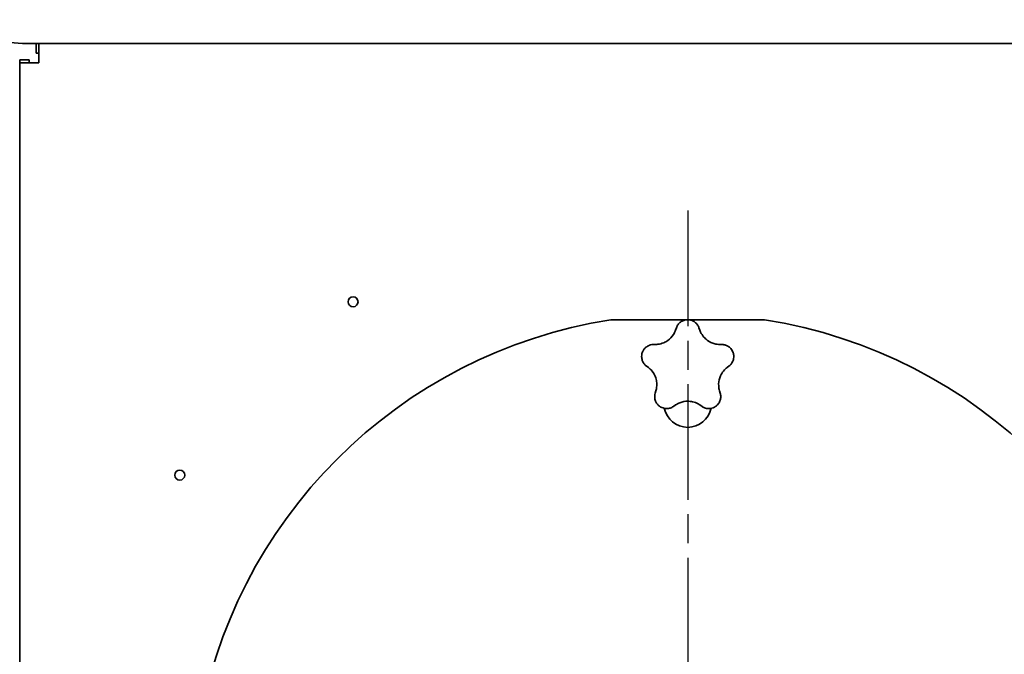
# Model space of a CAD drawing. Header units: millimetres. Extents: x 0 to 7128, y 0 to 5040.
# Tile 53 of 93: x 907 to 1319, y 2929 to 3194. Entities that reach past the tile are written whole.
import ezdxf

# ---------------------------------------------------------------- set-up
doc = ezdxf.new("R2010")
doc.units = ezdxf.units.MM
doc.header["$LTSCALE"] = 12
doc.linetypes.add('CHAIN', pattern=[0.3543, 0.2362, -0.0295, 0.0591, -0.0295])
doc.linetypes.add('LONG_DASH_DOTTED', pattern=[0.3001, 0.2362, -0.0295, 0.0049, -0.0295])
doc.layers.add('Centro(ISO)', color=7, linetype='LONG_DASH_DOTTED', lineweight=25, true_color=0x0080ff)
doc.layers.add('Spigoli visibili(ISO)', color=7, linetype='Continuous', lineweight=35)

msp = doc.modelspace()

# ---------------------------------------------------------------- linework, layer by layer
at = {"layer": 'Centro(ISO)', "linetype": 'CHAIN', "ltscale": 17.075924}
msp.add_line((1186.6778, 3114.5782), (1186.6778, 2607.965), dxfattribs=at)
at = {"layer": 'Spigoli visibili(ISO)'}
for p, q in [((1463.6778, 3184.4078), (913.6778, 3184.4078)), ((914.0063, 3184.4078), (914.0063, 3180.4078)), ((914.0063, 3180.4078), (915.1778, 3180.4078)), ((915.1778, 3184.4078), (915.1778, 3176.4078)), ((907.1778, 3176.4078), (907.1778, 3177.5794)), ((907.1778, 3177.5794), (911.1778, 3177.5794)), ((907.1778, 2663.4078), (907.1778, 3176.4078)), ((907.1778, 3176.4078), (915.1778, 3176.4078)), ((911.1778, 3176.4078), (911.1778, 3177.5794)), ((1218.7909, 3068.9078), (1154.5647, 3068.9078)), ((1181.964, 3065.585), (1181.6044, 3064.5683)), ((1191.7513, 3064.5683), (1191.3917, 3065.585)), ((1173.3516, 3058.5723), (1172.2735, 3058.5445)), ((1201.0821, 3058.5445), (1200.0041, 3058.5723)), ((1169.3602, 3049.5782), (1170.216, 3048.922)), ((1203.1396, 3048.922), (1203.9955, 3049.5782)), ((1173.3683, 3039.2203), (1173.0616, 3038.1864)), ((1200.294, 3038.1864), (1199.9873, 3039.2203)), ((1180.6888, 3032.6449), (1181.5773, 3033.2561)), ((1191.7783, 3033.2561), (1192.6669, 3032.6449))]:
    msp.add_line(p, q, dxfattribs=at)
for centre in [(1046.6778, 3076.4078), (974.1778, 3003.9078)]:
    msp.add_circle(centre, 2.067, dxfattribs=at)
for centre, radius, start, end in [((1186.6778, 2863.9078), 207.5, 98.902984, 171.097016), ((1186.6778, 3048.9078), 20, 88.954784, 91.045216), ((1186.6778, 2863.9078), 207.5, 8.902984, 81.097016), ((1186.6778, 3048.9078), 20, 160.954784, 163.045216), ((1186.6778, 3048.9078), 20, 16.954784, 19.045216), ((1186.6778, 3048.9078), 20, 232.954784, 235.045216), ((1186.6778, 3048.9078), 20, 304.954784, 307.045216), ((1186.6778, 3033.9078), 10, 191.825507, 348.174493)]:
    msp.add_arc(centre, radius, start, end, dxfattribs=at)
for points, knots in [([(913.6778, 3184.4078), (904.2257, 3184.4078), (894.7736, 3185.4855), (885.3214, 3187.3367), (875.8693, 3189.1879), (866.4171, 3191.7898), (856.965, 3194.4078)], [0, 0, 0, 0, 0.78539816, 0.78539816, 0.78539816, 1.57079633, 1.57079633, 1.57079633, 1.57079633]), ([(1181.964, 3065.585), (1182.1297, 3066.0536), (1182.365, 3066.4967), (1182.9514, 3067.2862), (1183.2939, 3067.6303), (1183.6806, 3067.9199)], [-2.211879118, -2.211879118, -2.211879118, -2.211879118, -2.059736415, -2.059736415, -1.913165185, -1.913165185, -1.913165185, -1.913165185]), ([(1183.6806, 3067.9199), (1184.0817, 3068.2201), (1184.5595, 3068.4822), (1185.5283, 3068.805), (1185.8864, 3068.8585), (1186.1399, 3068.8892), (1186.2041, 3068.8955), (1186.2687, 3068.9011), (1186.2834, 3068.9022), (1186.2999, 3068.9035), (1186.3054, 3068.9039), (1186.3115, 3068.9044), (1186.313, 3068.9045), (1186.313, 3068.9045)], [-0.0933710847, -0.0933710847, -0.0933710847, -0.0933710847, -0.0529853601, -0.0529853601, -0.0206327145, -0.0206327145, -0.0099001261, -0.0099001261, -0.0050887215, -0.0050887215, -0.0021938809, -0.0021938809, 0, 0, 0, 0]), ([(1187.0427, 3068.9045), (1187.0427, 3068.9045), (1187.0434, 3068.9044), (1187.0461, 3068.9042), (1187.0482, 3068.904), (1187.0564, 3068.9034), (1187.0645, 3068.9028), (1187.092, 3068.9006), (1187.1184, 3068.8985), (1187.2163, 3068.8891), (1187.2991, 3068.8799), (1187.5362, 3068.8457), (1187.7231, 3068.8124), (1188.3011, 3068.6616), (1188.6579, 3068.5247), (1189.2454, 3068.2175), (1189.4718, 3068.072), (1189.675, 3067.9199)], [-0.3747665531, -0.3747665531, -0.3747665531, -0.3747665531, -0.3732368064, -0.3732368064, -0.3716001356, -0.3716001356, -0.3679969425, -0.3679969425, -0.3613093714, -0.3613093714, -0.3504770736, -0.3504770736, -0.3336894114, -0.3336894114, -0.3057957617, -0.3057957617, -0.2850498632, -0.2850498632, -0.2850498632, -0.2850498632]), ([(1189.675, 3067.9199), (1190.1324, 3067.5774), (1190.5266, 3067.1598), (1191.0703, 3066.342), (1191.2548, 3065.972), (1191.3917, 3065.585)], [-1.266508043, -1.266508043, -1.266508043, -1.266508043, -1.093607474, -1.093607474, -0.967966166, -0.967966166, -0.967966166, -0.967966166]), ([(1181.6044, 3064.5683), (1181.3794, 3063.9323), (1181.0825, 3063.3201), (1180.1109, 3061.7904), (1179.3291, 3060.9563), (1178.4095, 3060.2881), (1177.8531, 3059.8839), (1177.2528, 3059.5452), (1175.8511, 3058.9533), (1175.0434, 3058.7384), (1173.9316, 3058.6013), (1173.6414, 3058.5798), (1173.3516, 3058.5723)], [-0.54691656, -0.54691656, -0.54691656, -0.54691656, -0.34101162, -0.34101162, 0, 0, 0, 0.2063447, 0.2063447, 0.45752562, 0.45752562, 0.54597397, 0.54597397, 0.54597397, 0.54597397]), ([(1200.0041, 3058.5723), (1199.3297, 3058.5897), (1198.6557, 3058.6829), (1196.9006, 3059.1342), (1195.8657, 3059.62), (1194.9461, 3060.2881), (1194.3897, 3060.6924), (1193.8821, 3061.1587), (1192.886, 3062.3088), (1192.432, 3063.0106), (1191.9581, 3064.0256), (1191.8479, 3064.295), (1191.7513, 3064.5683)], [-0.54691656, -0.54691656, -0.54691656, -0.54691656, -0.34101162, -0.34101162, 0, 0, 0, 0.2063447, 0.2063447, 0.45752562, 0.45752562, 0.54597397, 0.54597397, 0.54597397, 0.54597397]), ([(1167.7726, 3055.4341), (1167.7726, 3055.4341), (1167.7729, 3055.4347), (1167.7739, 3055.4373), (1167.7747, 3055.4393), (1167.7778, 3055.4468), (1167.7809, 3055.4543), (1167.7915, 3055.4798), (1167.8017, 3055.5043), (1167.8409, 3055.5945), (1167.8752, 3055.6704), (1167.981, 3055.8853), (1168.0704, 3056.0528), (1168.3924, 3056.5559), (1168.6329, 3056.8529), (1169.1066, 3057.3167), (1169.3149, 3057.4871), (1169.5224, 3057.6334)], [-0.374766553, -0.374766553, -0.374766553, -0.374766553, -0.3732368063, -0.3732368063, -0.3716001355, -0.3716001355, -0.3679969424, -0.3679969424, -0.3613093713, -0.3613093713, -0.3504770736, -0.3504770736, -0.3336894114, -0.3336894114, -0.3057957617, -0.3057957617, -0.2850498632, -0.2850498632, -0.2850498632, -0.2850498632]), ([(1169.5224, 3057.6334), (1169.9895, 3057.9625), (1170.5085, 3058.2084), (1171.4542, 3058.4728), (1171.8631, 3058.5339), (1172.2735, 3058.5445)], [-1.266508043, -1.266508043, -1.266508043, -1.266508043, -1.093607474, -1.093607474, -0.967966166, -0.967966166, -0.967966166, -0.967966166]), ([(1201.0821, 3058.5445), (1201.579, 3058.5317), (1202.0731, 3058.4448), (1203.0052, 3058.1311), (1203.4382, 3057.9117), (1203.8332, 3057.6334)], [-2.211879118, -2.211879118, -2.211879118, -2.211879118, -2.059736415, -2.059736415, -1.913165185, -1.913165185, -1.913165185, -1.913165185]), ([(1203.8332, 3057.6334), (1204.2427, 3057.3447), (1204.6396, 3056.9713), (1205.246, 3056.1496), (1205.4075, 3055.8256), (1205.515, 3055.5939), (1205.5409, 3055.5349), (1205.5661, 3055.4751), (1205.5718, 3055.4615), (1205.5781, 3055.4462), (1205.5802, 3055.4411), (1205.5825, 3055.4354), (1205.5831, 3055.4341), (1205.5831, 3055.4341)], [-0.0933710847, -0.0933710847, -0.0933710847, -0.0933710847, -0.0529853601, -0.0529853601, -0.0206327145, -0.0206327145, -0.0099001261, -0.0099001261, -0.0050887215, -0.0050887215, -0.0021938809, -0.0021938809, 0, 0, 0, 0]), ([(1167.6701, 3051.9324), (1167.5085, 3052.4066), (1167.4068, 3052.9419), (1167.3992, 3053.9631), (1167.459, 3054.3202), (1167.5082, 3054.5708), (1167.522, 3054.6338), (1167.5367, 3054.697), (1167.5401, 3054.7113), (1167.544, 3054.7274), (1167.5453, 3054.7327), (1167.5468, 3054.7387), (1167.5471, 3054.7401), (1167.5471, 3054.7401)], [-0.0933710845, -0.0933710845, -0.0933710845, -0.0933710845, -0.05298536, -0.05298536, -0.0206327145, -0.0206327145, -0.009900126, -0.009900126, -0.0050887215, -0.0050887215, -0.0021938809, -0.0021938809, 0, 0, 0, 0]), ([(1205.8085, 3054.7401), (1205.8085, 3054.7401), (1205.8087, 3054.7394), (1205.8094, 3054.7367), (1205.8099, 3054.7347), (1205.8118, 3054.7268), (1205.8137, 3054.7189), (1205.8201, 3054.692), (1205.8263, 3054.6662), (1205.8476, 3054.5702), (1205.8644, 3054.4886), (1205.9052, 3054.2526), (1205.9313, 3054.0645), (1205.9665, 3053.4683), (1205.9465, 3053.0866), (1205.8359, 3052.433), (1205.7675, 3052.1726), (1205.6856, 3051.9324)], [-0.3747665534, -0.3747665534, -0.3747665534, -0.3747665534, -0.3732368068, -0.3732368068, -0.3716001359, -0.3716001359, -0.3679969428, -0.3679969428, -0.3613093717, -0.3613093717, -0.3504770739, -0.3504770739, -0.3336894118, -0.3336894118, -0.305795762, -0.305795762, -0.2850498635, -0.2850498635, -0.2850498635, -0.2850498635]), ([(1169.3602, 3049.5782), (1168.9658, 3049.8806), (1168.6171, 3050.2413), (1168.0473, 3051.043), (1167.826, 3051.475), (1167.6701, 3051.9324)], [-2.211879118, -2.211879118, -2.211879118, -2.211879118, -2.059736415, -2.059736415, -1.913165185, -1.913165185, -1.913165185, -1.913165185]), ([(1170.216, 3048.922), (1170.7514, 3048.5116), (1171.2419, 3048.0399), (1172.3964, 3046.6433), (1172.9482, 3045.642), (1173.2994, 3044.5609), (1173.512, 3043.9067), (1173.6486, 3043.2312), (1173.7784, 3041.7152), (1173.7331, 3040.8806), (1173.52, 3039.7809), (1173.4508, 3039.4982), (1173.3683, 3039.2203)], [-0.54691656, -0.54691656, -0.54691656, -0.54691656, -0.34101162, -0.34101162, 0, 0, 0, 0.2063447, 0.2063447, 0.45752562, 0.45752562, 0.54597397, 0.54597397, 0.54597397, 0.54597397]), ([(1199.9873, 3039.2203), (1199.7955, 3039.867), (1199.6759, 3040.5369), (1199.5627, 3042.3454), (1199.705, 3043.4798), (1200.0562, 3044.5609), (1200.2688, 3045.215), (1200.5553, 3045.8419), (1201.3414, 3047.1446), (1201.8686, 3047.7932), (1202.6874, 3048.5576), (1202.9095, 3048.7456), (1203.1396, 3048.922)], [-0.54691656, -0.54691656, -0.54691656, -0.54691656, -0.34101162, -0.34101162, 0, 0, 0, 0.2063447, 0.2063447, 0.45752562, 0.45752562, 0.54597397, 0.54597397, 0.54597397, 0.54597397]), ([(1205.6856, 3051.9324), (1205.5012, 3051.3915), (1205.2258, 3050.8876), (1204.6161, 3050.1178), (1204.3212, 3049.828), (1203.9955, 3049.5782)], [-1.266508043, -1.266508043, -1.266508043, -1.266508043, -1.093607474, -1.093607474, -0.967966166, -0.967966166, -0.967966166, -0.967966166]), ([(1173.078, 3035.2884), (1172.9093, 3035.8344), (1172.8359, 3036.4039), (1172.8766, 3037.385), (1172.9449, 3037.7928), (1173.0616, 3038.1864)], [-1.266508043, -1.266508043, -1.266508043, -1.266508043, -1.093607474, -1.093607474, -0.967966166, -0.967966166, -0.967966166, -0.967966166]), ([(1200.294, 3038.1864), (1200.4354, 3037.7099), (1200.5054, 3037.2131), (1200.4952, 3036.2297), (1200.4203, 3035.75), (1200.2776, 3035.2884)], [-2.211879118, -2.211879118, -2.211879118, -2.211879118, -2.059736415, -2.059736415, -1.913165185, -1.913165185, -1.913165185, -1.913165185]), ([(1174.6289, 3032.9446), (1174.6289, 3032.9446), (1174.6284, 3032.945), (1174.6263, 3032.9468), (1174.6246, 3032.9482), (1174.6184, 3032.9535), (1174.6122, 3032.9587), (1174.5912, 3032.9767), (1174.5711, 3032.994), (1174.4974, 3033.0591), (1174.4359, 3033.1152), (1174.2642, 3033.2822), (1174.1325, 3033.419), (1173.7536, 3033.8807), (1173.5454, 3034.2012), (1173.2507, 3034.795), (1173.153, 3035.0459), (1173.078, 3035.2884)], [-0.3747665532, -0.3747665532, -0.3747665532, -0.3747665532, -0.3732368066, -0.3732368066, -0.3716001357, -0.3716001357, -0.3679969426, -0.3679969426, -0.3613093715, -0.3613093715, -0.3504770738, -0.3504770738, -0.3336894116, -0.3336894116, -0.3057957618, -0.3057957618, -0.2850498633, -0.2850498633, -0.2850498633, -0.2850498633]), ([(1177.9276, 3031.765), (1177.4266, 3031.7578), (1176.8861, 3031.8266), (1175.9125, 3032.1349), (1175.5914, 3032.3021), (1175.3682, 3032.4263), (1175.3126, 3032.4589), (1175.2571, 3032.4924), (1175.2445, 3032.5001), (1175.2304, 3032.5088), (1175.2257, 3032.5117), (1175.2205, 3032.5149), (1175.2192, 3032.5157), (1175.2192, 3032.5157)], [-0.0933710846, -0.0933710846, -0.0933710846, -0.0933710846, -0.0529853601, -0.0529853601, -0.0206327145, -0.0206327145, -0.0099001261, -0.0099001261, -0.0050887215, -0.0050887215, -0.0021938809, -0.0021938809, 0, 0, 0, 0]), ([(1180.6888, 3032.6449), (1180.2793, 3032.3632), (1179.8285, 3032.1431), (1178.89, 3031.849), (1178.4107, 3031.772), (1177.9276, 3031.765)], [-2.211879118, -2.211879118, -2.211879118, -2.211879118, -2.059736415, -2.059736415, -1.913165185, -1.913165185, -1.913165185, -1.913165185]), ([(1181.5773, 3033.2561), (1182.1331, 3033.6384), (1182.7332, 3033.9591), (1184.4183, 3034.6256), (1185.5411, 3034.8409), (1186.6778, 3034.8409), (1187.3656, 3034.8409), (1188.0504, 3034.7621), (1189.5322, 3034.417), (1190.312, 3034.1161), (1191.292, 3033.5736), (1191.5395, 3033.4204), (1191.7783, 3033.2561)], [-0.54691656, -0.54691656, -0.54691656, -0.54691656, -0.34101162, -0.34101162, 0, 0, 0, 0.2063447, 0.2063447, 0.45752562, 0.45752562, 0.54597397, 0.54597397, 0.54597397, 0.54597397]), ([(1195.4281, 3031.765), (1194.8567, 3031.7732), (1194.2924, 3031.8794), (1193.3718, 3032.2214), (1193.0051, 3032.4123), (1192.6669, 3032.6449)], [-1.266508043, -1.266508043, -1.266508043, -1.266508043, -1.093607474, -1.093607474, -0.967966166, -0.967966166, -0.967966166, -0.967966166]), ([(1198.1364, 3032.5157), (1198.1364, 3032.5157), (1198.1358, 3032.5153), (1198.1335, 3032.5139), (1198.1317, 3032.5127), (1198.1247, 3032.5085), (1198.1178, 3032.5042), (1198.0943, 3032.4898), (1198.0716, 3032.476), (1197.9869, 3032.4261), (1197.9145, 3032.3848), (1197.7026, 3032.2731), (1197.5318, 3032.1902), (1196.9756, 3031.9725), (1196.6065, 3031.8735), (1195.9506, 3031.7767), (1195.6819, 3031.7613), (1195.4281, 3031.765)], [-0.3747665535, -0.3747665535, -0.3747665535, -0.3747665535, -0.3732368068, -0.3732368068, -0.371600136, -0.371600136, -0.3679969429, -0.3679969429, -0.3613093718, -0.3613093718, -0.350477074, -0.350477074, -0.3336894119, -0.3336894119, -0.3057957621, -0.3057957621, -0.2850498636, -0.2850498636, -0.2850498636, -0.2850498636]), ([(1200.2776, 3035.2884), (1200.1296, 3034.8098), (1199.8972, 3034.3169), (1199.3031, 3033.4862), (1199.0448, 3033.2326), (1198.8577, 3033.0587), (1198.8096, 3033.0158), (1198.7606, 3032.9734), (1198.7493, 3032.9638), (1198.7367, 3032.9531), (1198.7326, 3032.9495), (1198.7278, 3032.9455), (1198.7267, 3032.9446), (1198.7267, 3032.9446)], [-0.0933710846, -0.0933710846, -0.0933710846, -0.0933710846, -0.0529853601, -0.0529853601, -0.0206327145, -0.0206327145, -0.0099001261, -0.0099001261, -0.0050887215, -0.0050887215, -0.0021938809, -0.0021938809, 0, 0, 0, 0])]:
    msp.add_open_spline(points, degree=3, knots=knots, dxfattribs=at)

doc.saveas('drawing.dxf')
